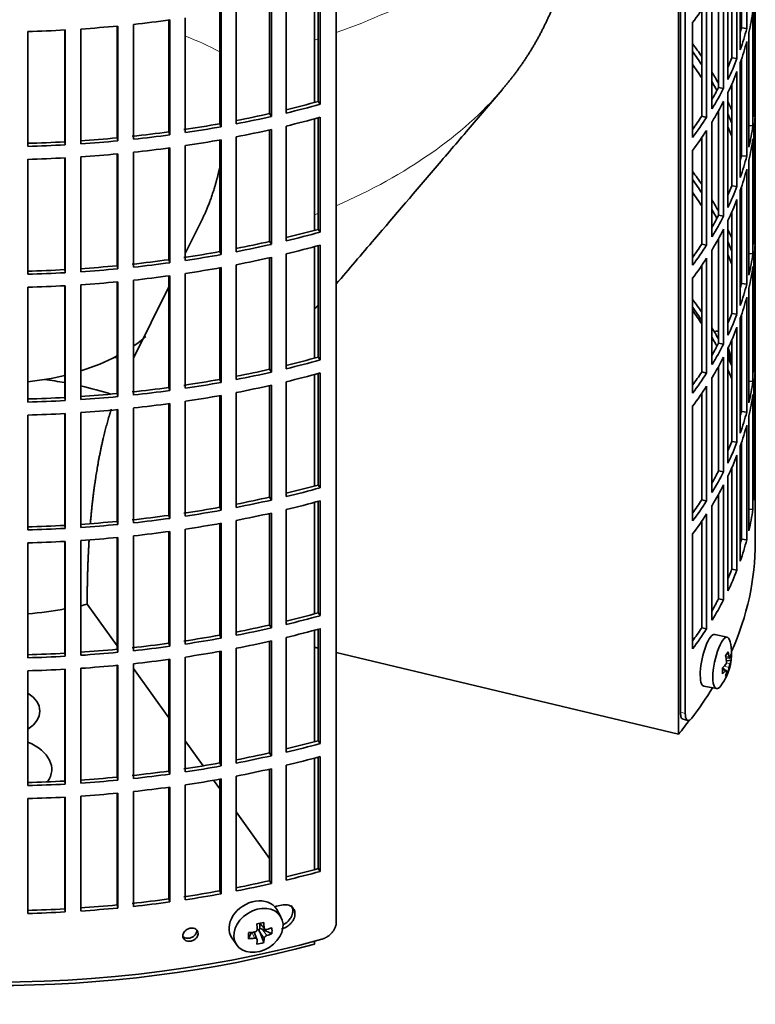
# Model space of a CAD drawing. Header units: millimetres. Extents: x 450 to 1334, y -1662 to 1534.
# Tile 4 of 28: x 1190 to 1328, y -1599 to -1413. Entities that reach past the tile are written whole.
import ezdxf

# ---------------------------------------------------------------- set-up
doc = ezdxf.new("R2010")
doc.units = ezdxf.units.MM
for name, color, linetype in [('M5X8_UNI7687', 7, 'Continuous'), ('VSI184-254_GIUNT', 7, 'Continuous'), ('VSI344-454_FILTR', 7, 'Continuous'), ('VSI344-454_SUPPO', 7, 'Continuous')]:
    doc.layers.add(name, color=color, linetype=linetype)

# ---------------------------------------------------------------- blocks, each defined once
blk = doc.blocks.new('SE4')
at = {"layer": 'M5X8_UNI7687', "color": 7, "linetype": 'Continuous', "lineweight": 35}
for p, q in [((1320.96, -1471.73), (1320.52, -1471.81)), ((1322.99, -1529.39), (1320.65, -1528.83)), ((1322.74, -1533.25), (1323.43, -1533.3)), ((1323.7, -1533.71), (1322.84, -1533.8)), ((1322.62, -1535.55), (1322.1, -1535.16)), ((1322.81, -1535.62), (1322.11, -1535.37)), ((1323.14, -1535.94), (1322.82, -1535.71)), ((1318.59, -1538.62), (1320.96, -1539.04)), ((1238.94, -1582.07), (1238.14, -1580.68)), ((1234.87, -1583.27), (1235.87, -1584.34)), ((1234.99, -1583.41), (1234.99, -1584.26)), ((1232.85, -1586.16), (1233.37, -1584.98)), ((1234.42, -1586.26), (1233.87, -1584.92)), ((1234.82, -1584.45), (1234.4, -1584.53)), ((1235.69, -1586.91), (1234.93, -1584.89)), ((1237.24, -1585.24), (1235.39, -1584.39)), ((1229.69, -1586.01), (1230.6, -1587.33))]:
    blk.add_line(p, q, dxfattribs=at)
at = {"layer": 'M5X8_UNI7687', "color": 4, "linetype": 'Continuous', "lineweight": 9}
for p, q in [((1322.7, -1533.03), (1323.33, -1533.08)), ((1322.68, -1535.69), (1322.11, -1535.49)), ((1323.33, -1535.05), (1322.39, -1534.84)), ((1322.81, -1534.22), (1323.5, -1534.38)), ((1234.96, -1583.25), (1235.78, -1584.12)), ((1233.98, -1586.07), (1233.52, -1584.97)), ((1235.78, -1586.09), (1234.93, -1584.89)), ((1235.39, -1584.39), (1236.25, -1585.59))]:
    blk.add_line(p, q, dxfattribs=at)
at = {"layer": 'M5X8_UNI7687', "color": 7, "linetype": 'Continuous', "lineweight": 35}
for centre, start, end in [((1313.79, -1478.27), 0.9618, 20.2466), ((1313.79, -1532.5), 323.0972, 13.1681)]:
    blk.add_arc(centre, 10, start, end, dxfattribs=at)
for centre, major_axis, ratio, start_param, end_param in [((1321.96, -1476.56), (1.01, -4.83), 0.279258, 2.875662, 3.13351), ((1321.96, -1476.56), (1.01, -4.83), 0.279258, 1.309438, 1.74625), ((1319.61, -1533.72), (1.03, 4.89), 0.279258, 0, 3.149676), ((1321.96, -1534.22), (-1.01, -4.83), 0.279258, 2.602715, 6.283185), ((1319.61, -1533.72), (1.03, 4.89), 0.279258, 6.275102, 6.283185), ((1315.86, -1535.44), (7.56, 5.34), 0.305094, -0.70884, -0.559147), ((1313.74, -1532.58), (9.07, -4.21), 0.788675, 0.472009, 0.586568), ((1313.85, -1532.42), (7.78, -6.28), 0.739997, 0.659835, 0.774395), ((1313.8, -1532.63), (9.95, 0.98), 0.550814, -0.283422, -0.168863), ((1313.8, -1532.37), (9.95, -1.02), 0.599492, 6.115611, 6.23017), ((1314.81, -1534.6), (8.32, 4.07), 0.785719, 5.841156, 5.990848), ((1313.8, -1532.63), (9.95, 0.98), 0.550814, -0.64024, -0.525681), ((1316.91, -1531.27), (3.38, -8.62), 0.459156, 0.788486, 0.938178), ((1313.8, -1532.37), (9.95, -1.02), 0.599492, -0.524392, -0.409833), ((1313.85, -1532.42), (7.78, -6.28), 0.739997, 0.303018, 0.417577), ((1313.74, -1532.58), (9.07, -4.21), 0.788675, 0.115191, 0.22975), ((1315.86, -1530.43), (6.53, -6.56), 0.631658, 0.068863, 0.218555), ((1321.96, -1534.22), (-1.01, -4.83), 0.279258, 0, 0.538878), ((1233.85, -1583.24), (4.23, 2.67), 0.767256, 0, 3.174849), ((1233.85, -1583.24), (4.23, 2.67), 0.767256, 6.249929, 6.283185), ((1232.48, -1583.58), (9.07, 1.85), 0.019763, -1.362564, -1.212872), ((1231.88, -1579.85), (1.53, -9.88), 0.211325, 1.060011, 1.174571), ((1231.58, -1579.91), (2.6, -9.66), 0.345066, 1.029371, 1.14393), ((1231.73, -1580.01), (9.99, 0.35), 0.508283, -1.119427, -1.004868), ((1229.6, -1581.68), (5.99, -7.06), 0.675161, 0.597011, 0.746703), ((1235.36, -1580.47), (-1.49, -9.14), 0.222064, -1.011937, -0.862245), ((1231.73, -1580.01), (9.99, 0.35), 0.508283, 4.80694, 4.9215), ((1235.23, -1584.56), (-0.426, -0.263), 0.771805, 4.793187, 5.319985), ((1235.4, -1584.8), (-0.389, 0.866), 0.498877, 0.936528, 1.454729), ((1235.4, -1584.8), (-0.787, 0.46), 0.398513, 4.948942, 5.467143), ((1231.73, -1579.76), (9.99, -0.39), 0.642024, -1.076849, -0.96229), ((1231.73, -1579.76), (9.99, -0.39), 0.642024, 4.849519, 4.964078), ((1231.88, -1579.85), (1.53, -9.88), 0.211325, 0.703193, 0.817753), ((1232.48, -1578.57), (8.01, -4.64), 0.916989, 5.413008, 5.5627), ((1231.58, -1579.91), (2.6, -9.66), 0.345066, 0.672553, 0.787113)]:
    blk.add_ellipse(centre, major_axis=major_axis, ratio=ratio, start_param=start_param, end_param=end_param, dxfattribs=at)
blk.add_ellipse((1234.7, -1584.6), major_axis=(-4.17, -2.63), ratio=0.767256, dxfattribs=at)
for points in [[(1322.68, -1534.53), (1322.68, -1534.52), (1322.7, -1534.5), (1322.72, -1534.47), (1322.74, -1534.43), (1322.76, -1534.4), (1322.78, -1534.36), (1322.79, -1534.32), (1322.81, -1534.27), (1322.82, -1534.22), (1322.83, -1534.17), (1322.84, -1534.13), (1322.85, -1534.08), (1322.85, -1534.03), (1322.85, -1533.99), (1322.85, -1533.94), (1322.85, -1533.9), (1322.85, -1533.87), (1322.85, -1533.85)], [(1323.33, -1533.08), (1323.33, -1533.1), (1323.34, -1533.12), (1323.35, -1533.16), (1323.35, -1533.19), (1323.36, -1533.22), (1323.37, -1533.24), (1323.38, -1533.26), (1323.39, -1533.28), (1323.41, -1533.29), (1323.42, -1533.3), (1323.43, -1533.3), (1323.44, -1533.3), (1323.46, -1533.29), (1323.47, -1533.28), (1323.48, -1533.27), (1323.49, -1533.25), (1323.5, -1533.23), (1323.5, -1533.22)], [(1322.85, -1535.82), (1322.85, -1535.81), (1322.85, -1535.79), (1322.85, -1535.75), (1322.85, -1535.72), (1322.85, -1535.7), (1322.85, -1535.67), (1322.84, -1535.65), (1322.83, -1535.64), (1322.82, -1535.62), (1322.81, -1535.62), (1322.79, -1535.61), (1322.78, -1535.61), (1322.76, -1535.62), (1322.74, -1535.63), (1322.72, -1535.65), (1322.7, -1535.66), (1322.68, -1535.68), (1322.68, -1535.69)], [(1323.5, -1534.38), (1323.5, -1534.39), (1323.49, -1534.41), (1323.48, -1534.44), (1323.47, -1534.48), (1323.46, -1534.51), (1323.44, -1534.56), (1323.43, -1534.6), (1323.42, -1534.65), (1323.41, -1534.69), (1323.39, -1534.74), (1323.38, -1534.79), (1323.37, -1534.84), (1323.36, -1534.88), (1323.35, -1534.93), (1323.35, -1534.97), (1323.34, -1535.01), (1323.33, -1535.04), (1323.33, -1535.05)], [(1235.78, -1584.12), (1235.78, -1584.14), (1235.78, -1584.17), (1235.79, -1584.21), (1235.8, -1584.24), (1235.82, -1584.28), (1235.84, -1584.31), (1235.87, -1584.34), (1235.89, -1584.37), (1235.93, -1584.39), (1235.96, -1584.41), (1236, -1584.43), (1236.04, -1584.44), (1236.08, -1584.44), (1236.12, -1584.45), (1236.16, -1584.45), (1236.2, -1584.44), (1236.23, -1584.43), (1236.25, -1584.43)], [(1233.98, -1584.91), (1233.99, -1584.9), (1234.03, -1584.9), (1234.07, -1584.88), (1234.12, -1584.87), (1234.16, -1584.85), (1234.2, -1584.82), (1234.24, -1584.8), (1234.28, -1584.76), (1234.31, -1584.73), (1234.35, -1584.69), (1234.37, -1584.65), (1234.4, -1584.61), (1234.41, -1584.57), (1234.43, -1584.53), (1234.44, -1584.49), (1234.44, -1584.45), (1234.44, -1584.42), (1234.44, -1584.4)], [(1236.25, -1585.59), (1236.23, -1585.59), (1236.2, -1585.6), (1236.16, -1585.62), (1236.12, -1585.64), (1236.08, -1585.67), (1236.04, -1585.69), (1236, -1585.72), (1235.96, -1585.76), (1235.93, -1585.79), (1235.89, -1585.83), (1235.87, -1585.87), (1235.84, -1585.9), (1235.82, -1585.94), (1235.8, -1585.98), (1235.79, -1586.02), (1235.78, -1586.05), (1235.78, -1586.08), (1235.78, -1586.09)], [(1234.44, -1586.37), (1234.44, -1586.36), (1234.44, -1586.34), (1234.44, -1586.3), (1234.43, -1586.27), (1234.41, -1586.24), (1234.4, -1586.21), (1234.37, -1586.18), (1234.35, -1586.15), (1234.31, -1586.13), (1234.28, -1586.11), (1234.24, -1586.09), (1234.2, -1586.08), (1234.16, -1586.07), (1234.12, -1586.06), (1234.07, -1586.06), (1234.03, -1586.06), (1233.99, -1586.06), (1233.98, -1586.07)]]:
    blk.add_open_spline(points, degree=3, dxfattribs=at)
at = {"layer": 'VSI184-254_GIUNT', "color": 7, "linetype": 'Continuous', "lineweight": 35}
for start_param, end_param in [(-3.841652, -3.729597), (-4.214307, -3.970564), (1.760279, 1.971151)]:
    blk.add_ellipse((1184.77, -1461.7), major_axis=(-34.5, 0), ratio=0.57735, start_param=start_param, end_param=end_param, dxfattribs=at)
at = {"layer": 'VSI344-454_FILTR', "color": 7, "linetype": 'Continuous', "lineweight": 35}
for p, q in [((1328.27, -1504.16), (1328.27, -1271.46)), ((1249.35, -1583.04), (1249.35, -1361.77)), ((1315.08, -1543.75), (1315.08, -1368.68)), ((1314.18, -1543.5), (1314.18, -1372.07)), ((1326.65, -1414.69), (1326.65, -1393.05)), ((1325.67, -1414.59), (1325.67, -1396.36)), ((1325.43, -1418.69), (1325.43, -1397.05)), ((1324.81, -1420.37), (1324.81, -1398.73)), ((1323.84, -1420.23), (1323.84, -1401.08)), ((1323.11, -1424.31), (1323.11, -1402.67)), ((1322.29, -1425.97), (1322.29, -1404.33)), ((1328.26, -1427.25), (1328.26, -1405.61)), ((1245.92, -1428.44), (1245.92, -1407.44)), ((1246.33, -1428.97), (1246.33, -1407.33)), ((1321.34, -1425.79), (1321.34, -1406.1)), ((1236.79, -1430.72), (1236.79, -1409.71)), ((1237.14, -1431.27), (1237.14, -1409.63)), ((1239.9, -1430.62), (1239.9, -1408.98)), ((1320.11, -1429.83), (1320.11, -1408.19)), ((1328.01, -1431.31), (1328.01, -1409.67)), ((1227.41, -1432.63), (1227.41, -1411.6)), ((1227.69, -1433.19), (1227.69, -1411.55)), ((1230.53, -1432.65), (1230.53, -1411.02)), ((1318.17, -1431.23), (1318.17, -1411.2)), ((1319.09, -1431.45), (1319.09, -1409.81)), ((1327.8, -1433.03), (1327.8, -1411.39)), ((1217.82, -1434.16), (1217.82, -1413.11)), ((1218.03, -1434.72), (1218.03, -1413.09)), ((1220.93, -1434.31), (1220.93, -1412.67)), ((1191.26, -1436.89), (1191.26, -1415.26)), ((1198.21, -1436.04), (1198.21, -1414.98)), ((1198.28, -1436.61), (1198.28, -1414.97)), ((1201.25, -1436.43), (1201.25, -1414.79)), ((1208.07, -1435.29), (1208.07, -1414.24)), ((1208.21, -1435.87), (1208.21, -1414.23)), ((1211.15, -1435.57), (1211.15, -1413.93)), ((1316.46, -1435.21), (1316.46, -1413.58)), ((1325.67, -1414.59), (1326.65, -1414.69)), ((1326.65, -1438.77), (1326.65, -1417.14)), ((1327.07, -1437.07), (1327.07, -1415.43)), ((1323.84, -1420.23), (1324.81, -1420.37)), ((1325.67, -1438.67), (1325.67, -1420.44)), ((1325.43, -1442.77), (1325.43, -1421.13)), ((1324.81, -1444.46), (1324.81, -1422.82)), ((1321.34, -1425.79), (1322.29, -1425.97)), ((1323.84, -1444.32), (1323.84, -1425.17)), ((1323.11, -1448.4), (1323.11, -1426.76)), ((1328.01, -1427.25), (1328.26, -1427.25)), ((1245.92, -1428.44), (1246.33, -1428.97)), ((1322.29, -1450.05), (1322.29, -1428.42)), ((1328.26, -1451.34), (1328.26, -1429.7)), ((1236.79, -1430.72), (1237.14, -1431.27)), ((1245.92, -1452.53), (1245.92, -1431.53)), ((1246.33, -1453.05), (1246.33, -1431.42)), ((1318.17, -1431.23), (1319.09, -1431.45)), ((1321.34, -1449.87), (1321.34, -1430.19)), ((1227.41, -1432.63), (1227.69, -1433.19)), ((1236.79, -1454.81), (1236.79, -1433.79)), ((1237.14, -1455.35), (1237.14, -1433.71)), ((1239.9, -1454.71), (1239.9, -1433.07)), ((1320.11, -1453.92), (1320.11, -1432.28)), ((1327.07, -1432.98), (1327.8, -1433.03)), ((1328.01, -1455.4), (1328.01, -1433.76)), ((1208.07, -1435.29), (1208.21, -1435.87)), ((1217.82, -1434.16), (1218.03, -1434.72)), ((1227.41, -1456.72), (1227.41, -1435.69)), ((1227.69, -1457.27), (1227.69, -1435.64)), ((1230.53, -1456.74), (1230.53, -1435.1)), ((1318.17, -1455.32), (1318.17, -1435.28)), ((1319.09, -1455.53), (1319.09, -1433.9)), ((1327.8, -1457.12), (1327.8, -1435.48)), ((1198.21, -1436.04), (1198.28, -1436.61)), ((1217.82, -1458.24), (1217.82, -1437.2)), ((1218.03, -1458.81), (1218.03, -1437.17)), ((1220.93, -1458.39), (1220.93, -1436.76)), ((1191.26, -1460.98), (1191.26, -1439.34)), ((1198.21, -1460.12), (1198.21, -1439.06)), ((1198.28, -1460.7), (1198.28, -1439.06)), ((1201.25, -1460.52), (1201.25, -1438.88)), ((1208.07, -1459.38), (1208.07, -1438.33)), ((1208.21, -1459.95), (1208.21, -1438.32)), ((1211.15, -1459.65), (1211.15, -1438.02)), ((1316.46, -1459.3), (1316.46, -1437.66)), ((1325.67, -1438.67), (1326.65, -1438.77)), ((1326.65, -1462.86), (1326.65, -1441.22)), ((1327.07, -1461.15), (1327.07, -1439.52)), ((1323.84, -1444.32), (1324.81, -1444.46)), ((1325.67, -1462.76), (1325.67, -1444.53)), ((1325.43, -1466.86), (1325.43, -1445.22)), ((1324.81, -1468.54), (1324.81, -1446.91)), ((1321.34, -1449.87), (1322.29, -1450.05)), ((1323.84, -1468.4), (1323.84, -1449.25)), ((1323.11, -1472.48), (1323.11, -1450.85)), ((1328.01, -1451.33), (1328.26, -1451.34)), ((1245.92, -1452.53), (1246.33, -1453.05)), ((1321.34, -1473.96), (1321.34, -1454.27)), ((1322.29, -1474.14), (1322.29, -1452.5)), ((1328.26, -1475.42), (1328.26, -1453.79)), ((1236.79, -1454.81), (1237.14, -1455.35)), ((1245.92, -1476.61), (1245.92, -1455.62)), ((1246.33, -1477.14), (1246.33, -1455.5)), ((1318.17, -1455.32), (1319.09, -1455.53)), ((1227.41, -1456.72), (1227.69, -1457.27)), ((1236.79, -1478.9), (1236.79, -1457.88)), ((1237.14, -1479.44), (1237.14, -1457.8)), ((1239.9, -1478.79), (1239.9, -1457.16)), ((1319.09, -1479.62), (1319.09, -1457.98)), ((1320.11, -1478), (1320.11, -1456.36)), ((1327.07, -1457.07), (1327.8, -1457.12)), ((1328.01, -1479.48), (1328.01, -1457.85)), ((1208.07, -1459.38), (1208.21, -1459.95)), ((1217.82, -1458.24), (1218.03, -1458.81)), ((1227.41, -1480.8), (1227.41, -1459.77)), ((1227.69, -1481.36), (1227.69, -1459.72)), ((1230.53, -1480.83), (1230.53, -1459.19)), ((1318.17, -1479.4), (1318.17, -1459.37)), ((1327.8, -1481.2), (1327.8, -1459.56)), ((1198.21, -1460.12), (1198.28, -1460.7)), ((1217.82, -1482.33), (1217.82, -1461.29)), ((1218.03, -1482.9), (1218.03, -1461.26)), ((1220.93, -1482.48), (1220.93, -1460.84)), ((1191.26, -1485.07), (1191.26, -1463.43)), ((1198.21, -1484.21), (1198.21, -1463.15)), ((1198.28, -1484.78), (1198.28, -1463.15)), ((1201.25, -1484.6), (1201.25, -1462.97)), ((1208.07, -1483.47), (1208.07, -1462.42)), ((1208.21, -1484.04), (1208.21, -1462.4)), ((1211.15, -1483.74), (1211.15, -1462.1)), ((1316.46, -1483.39), (1316.46, -1461.75)), ((1325.67, -1462.76), (1326.65, -1462.86)), ((1326.65, -1486.95), (1326.65, -1465.31)), ((1327.07, -1485.24), (1327.07, -1463.6)), ((1323.84, -1468.4), (1324.81, -1468.54)), ((1325.67, -1486.85), (1325.67, -1468.62)), ((1325.43, -1490.95), (1325.43, -1469.31)), ((1324.81, -1492.63), (1324.81, -1470.99)), ((1321.34, -1473.96), (1322.29, -1474.14)), ((1323.84, -1492.49), (1323.84, -1473.34)), ((1323.11, -1496.57), (1323.11, -1474.93)), ((1328.01, -1475.42), (1328.26, -1475.42)), ((1245.92, -1476.61), (1246.33, -1477.14)), ((1321.34, -1498.05), (1321.34, -1478.36)), ((1322.29, -1498.23), (1322.29, -1476.59)), ((1328.26, -1499.51), (1328.26, -1477.87)), ((1236.79, -1478.9), (1237.14, -1479.44)), ((1245.92, -1500.7), (1245.92, -1479.7)), ((1246.33, -1501.23), (1246.33, -1479.59)), ((1318.17, -1479.4), (1319.09, -1479.62)), ((1227.41, -1480.8), (1227.69, -1481.36)), ((1236.79, -1502.98), (1236.79, -1481.97)), ((1237.14, -1503.53), (1237.14, -1481.89)), ((1239.9, -1502.88), (1239.9, -1481.24)), ((1319.09, -1503.71), (1319.09, -1482.07)), ((1320.11, -1502.09), (1320.11, -1480.45)), ((1327.07, -1481.16), (1327.8, -1481.2)), ((1328.01, -1503.57), (1328.01, -1481.93)), ((1208.07, -1483.47), (1208.21, -1484.04)), ((1217.82, -1482.33), (1218.03, -1482.9)), ((1227.41, -1504.89), (1227.41, -1483.86)), ((1227.69, -1505.45), (1227.69, -1483.81)), ((1230.53, -1504.91), (1230.53, -1483.28)), ((1318.17, -1503.49), (1318.17, -1483.46)), ((1327.8, -1505.29), (1327.8, -1483.65)), ((1198.21, -1484.21), (1198.28, -1484.78)), ((1217.82, -1506.42), (1217.82, -1485.37)), ((1218.03, -1506.98), (1218.03, -1485.35)), ((1220.93, -1506.57), (1220.93, -1484.93)), ((1191.26, -1509.15), (1191.26, -1487.52)), ((1198.21, -1508.3), (1198.21, -1487.24)), ((1198.28, -1508.87), (1198.28, -1487.23)), ((1201.25, -1508.69), (1201.25, -1487.05)), ((1208.07, -1507.55), (1208.07, -1486.5)), ((1208.21, -1508.13), (1208.21, -1486.49)), ((1211.15, -1507.83), (1211.15, -1486.19)), ((1316.46, -1507.47), (1316.46, -1485.84)), ((1325.67, -1486.85), (1326.65, -1486.95)), ((1326.65, -1511.03), (1326.65, -1489.4)), ((1327.07, -1509.33), (1327.07, -1487.69)), ((1323.84, -1492.49), (1324.81, -1492.63)), ((1325.67, -1510.93), (1325.67, -1492.7)), ((1324.81, -1516.72), (1324.81, -1495.08)), ((1325.43, -1515.03), (1325.43, -1493.39)), ((1321.34, -1498.05), (1322.29, -1498.23)), ((1323.84, -1516.58), (1323.84, -1497.43)), ((1323.11, -1520.66), (1323.11, -1499.02)), ((1328.01, -1499.51), (1328.26, -1499.51)), ((1245.92, -1500.7), (1246.33, -1501.23)), ((1321.34, -1522.13), (1321.34, -1502.45)), ((1322.29, -1522.31), (1322.29, -1500.68)), ((1236.79, -1502.98), (1237.14, -1503.53)), ((1245.92, -1524.79), (1245.92, -1503.79)), ((1246.33, -1525.31), (1246.33, -1503.68)), ((1318.17, -1503.49), (1319.09, -1503.71)), ((1227.41, -1504.89), (1227.69, -1505.45)), ((1236.79, -1527.07), (1236.79, -1506.05)), ((1237.14, -1527.61), (1237.14, -1505.97)), ((1239.9, -1526.97), (1239.9, -1505.33)), ((1319.09, -1527.79), (1319.09, -1506.16)), ((1320.11, -1526.18), (1320.11, -1504.54)), ((1327.07, -1505.24), (1327.8, -1505.29)), ((1208.07, -1507.55), (1208.21, -1508.13)), ((1217.82, -1506.42), (1218.03, -1506.98)), ((1227.41, -1528.98), (1227.41, -1507.95)), ((1227.69, -1529.53), (1227.69, -1507.9)), ((1230.53, -1529), (1230.53, -1507.36)), ((1318.17, -1527.58), (1318.17, -1507.54)), ((1328.27, -1511.51), (1328.27, -1506.61)), ((1198.21, -1508.3), (1198.28, -1508.87)), ((1217.82, -1530.5), (1217.82, -1509.46)), ((1218.03, -1531.07), (1218.03, -1509.43)), ((1220.93, -1530.65), (1220.93, -1509.02)), ((1316.46, -1531.56), (1316.46, -1509.92)), ((1191.26, -1533.24), (1191.26, -1511.6)), ((1198.21, -1532.38), (1198.21, -1511.32)), ((1198.28, -1532.96), (1198.28, -1511.32)), ((1201.25, -1532.78), (1201.25, -1511.14)), ((1208.07, -1531.64), (1208.07, -1510.59)), ((1208.21, -1532.21), (1208.21, -1510.58)), ((1211.15, -1531.91), (1211.15, -1510.28)), ((1325.67, -1510.93), (1326.65, -1511.03)), ((1323.84, -1516.58), (1324.81, -1516.72)), ((1321.34, -1522.13), (1322.29, -1522.31)), ((1245.92, -1524.79), (1246.33, -1525.31)), ((1236.79, -1527.07), (1237.14, -1527.61)), ((1245.92, -1548.87), (1245.92, -1527.88)), ((1246.33, -1549.4), (1246.33, -1527.76)), ((1318.17, -1527.58), (1319.09, -1527.79)), ((1227.41, -1528.98), (1227.69, -1529.53)), ((1236.79, -1551.16), (1236.79, -1530.14)), ((1237.14, -1551.7), (1237.14, -1530.06)), ((1239.9, -1551.05), (1239.9, -1529.42)), ((1208.07, -1531.64), (1208.21, -1532.21)), ((1217.82, -1530.5), (1218.03, -1531.07)), ((1227.41, -1553.06), (1227.41, -1532.03)), ((1227.69, -1553.62), (1227.69, -1531.98)), ((1230.53, -1553.09), (1230.53, -1531.45)), ((1198.21, -1532.38), (1198.28, -1532.96)), ((1217.82, -1554.59), (1217.82, -1533.55)), ((1218.03, -1555.16), (1218.03, -1533.52)), ((1220.93, -1554.74), (1220.93, -1533.1)), ((1191.26, -1557.33), (1191.26, -1535.69)), ((1198.21, -1556.47), (1198.21, -1535.41)), ((1198.28, -1557.04), (1198.28, -1535.41)), ((1201.25, -1556.86), (1201.25, -1535.23)), ((1208.07, -1555.73), (1208.07, -1534.68)), ((1208.21, -1556.3), (1208.21, -1534.66)), ((1211.15, -1556), (1211.15, -1534.36)), ((1314.66, -1544.83), (1315.56, -1545.07)), ((1245.92, -1548.87), (1246.33, -1549.4)), ((1236.79, -1551.16), (1237.14, -1551.7)), ((1245.92, -1572.96), (1245.92, -1551.96)), ((1246.33, -1573.49), (1246.33, -1551.85)), ((1227.41, -1553.06), (1227.69, -1553.62)), ((1236.79, -1575.24), (1236.79, -1554.23)), ((1237.14, -1575.79), (1237.14, -1554.15)), ((1239.9, -1575.14), (1239.9, -1553.5)), ((1208.07, -1555.73), (1208.21, -1556.3)), ((1217.82, -1554.59), (1218.03, -1555.16)), ((1227.41, -1577.15), (1227.41, -1556.12)), ((1227.69, -1577.71), (1227.69, -1556.07)), ((1230.53, -1577.17), (1230.53, -1555.54)), ((1198.21, -1556.47), (1198.28, -1557.04)), ((1217.82, -1578.68), (1217.82, -1557.63)), ((1218.03, -1579.24), (1218.03, -1557.61)), ((1220.93, -1578.83), (1220.93, -1557.19)), ((1191.26, -1581.41), (1191.26, -1559.78)), ((1198.21, -1580.56), (1198.21, -1559.5)), ((1198.28, -1581.13), (1198.28, -1559.49)), ((1201.25, -1580.95), (1201.25, -1559.31)), ((1208.07, -1579.81), (1208.07, -1558.76)), ((1208.21, -1580.39), (1208.21, -1558.75)), ((1211.15, -1580.09), (1211.15, -1558.45)), ((1245.92, -1572.96), (1246.33, -1573.49)), ((1236.79, -1575.24), (1237.14, -1575.79)), ((1227.41, -1577.15), (1227.69, -1577.71)), ((1208.07, -1579.81), (1208.21, -1580.39)), ((1217.82, -1578.68), (1218.03, -1579.24)), ((1198.21, -1580.56), (1198.28, -1581.13))]:
    blk.add_line(p, q, dxfattribs=at)
at = {"layer": 'VSI344-454_FILTR', "color": 4, "linetype": 'Continuous', "lineweight": 9}
for p, q in [((1315.08, -1543.75), (1314.18, -1543.5)), ((1223.35, -1585.18), (1223.09, -1584.63))]:
    blk.add_line(p, q, dxfattribs=at)
at = {"layer": 'VSI344-454_FILTR', "color": 7, "linetype": 'Continuous', "lineweight": 35}
for centre, major_axis, start_param, end_param in [((1184.77, -1380.67), (143.5, 0), -0.40848, -0.359465), ((1184.77, -1404.75), (143.5, 0), -0.129227, -0.080212), ((1184.77, -1332.49), (143.5, 0), -1.385871, -1.336842), ((1184.77, -1426.39), (142.5, 0), 0.149853, 0.160574), ((1184.77, -1332.49), (143.5, 0), 4.757688, 4.806717), ((1184.77, -1332.49), (143.5, 0), -1.455685, -1.406655), ((1184.77, -1402.3), (142.5, 0), -0.161977, -0.149853), ((1184.77, -1402.3), (143.5, 0), -0.199041, -0.150025), ((1184.77, -1404.75), (143.5, 0), -0.199041, -0.150025), ((1184.77, -1450.48), (143.5, 0), 0.37741, 0.40848), ((1184.77, -1450.48), (142.5, 0), 0.359293, 0.39195), ((1184.77, -1402.3), (142.5, 0), -0.24208, -0.219666), ((1184.77, -1402.3), (143.5, 0), -0.268854, -0.219838), ((1184.77, -1452.93), (142.5, 0), 0.359293, 0.39195), ((1184.77, -1450.48), (143.5, 0), 0.312025, 0.338667), ((1184.77, -1404.75), (143.5, 0), -0.268854, -0.219838), ((1184.77, -1450.48), (142.5, 0), 0.297119, 0.318145), ((1184.77, -1402.3), (142.5, 0), -0.318145, -0.28948), ((1184.77, -1402.3), (143.5, 0), -0.338667, -0.289652), ((1184.77, -1426.39), (143.5, 0), 6.223771, 6.272786), ((1184.77, -1354.13), (142.5, 0), -1.17351, -1.127231), ((1184.77, -1354.13), (143.5, 0), -1.176432, -1.127403), ((1184.77, -1404.75), (143.5, 0), -0.338667, -0.289652), ((1184.77, -1450.48), (143.5, 0), 0.248961, 0.268854), ((1184.77, -1428.84), (143.5, 0), 6.223771, 6.272786), ((1184.77, -1354.13), (142.5, 0), -1.243883, -1.197044), ((1184.77, -1354.13), (143.5, 0), -1.246245, -1.197216), ((1184.77, -1356.58), (143.5, 0), -1.176432, -1.127403), ((1184.77, -1402.3), (142.5, 0), -0.39195, -0.359293), ((1184.77, -1402.3), (143.5, 0), -0.40848, -0.359465), ((1184.77, -1450.48), (142.5, 0), 0.219666, 0.24208), ((1184.77, -1354.13), (142.5, 0), -1.31623, -1.266857), ((1184.77, -1354.13), (143.5, 0), -1.316058, -1.267029), ((1184.77, -1356.58), (143.5, 0), -1.246245, -1.197216), ((1184.77, -1452.93), (142.5, 0), 0.219666, 0.24208), ((1184.77, -1426.39), (143.5, 0), -0.129227, -0.080212), ((1184.77, -1354.13), (142.5, 0), -1.455857, -1.406483), ((1184.77, -1354.13), (142.5, 0), -1.386044, -1.33667), ((1184.77, -1354.13), (143.5, 0), -1.385871, -1.336842), ((1184.77, -1356.58), (143.5, 0), -1.316058, -1.267029), ((1184.77, -1404.75), (143.5, 0), -0.40848, -0.359465), ((1184.77, -1450.48), (143.5, 0), 0.190538, 0.199041), ((1184.77, -1428.84), (143.5, 0), -0.129227, -0.080212), ((1184.77, -1354.13), (142.5, 0), 4.757515, 4.806889), ((1184.77, -1354.13), (143.5, 0), 4.757688, 4.806717), ((1184.77, -1354.13), (143.5, 0), -1.455685, -1.406655), ((1184.77, -1356.58), (143.5, 0), -1.385871, -1.336842), ((1184.77, -1450.48), (142.5, 0), 0.149853, 0.160574), ((1184.77, -1356.58), (143.5, 0), 4.757688, 4.806717), ((1184.77, -1356.58), (143.5, 0), -1.455685, -1.406655), ((1184.77, -1426.39), (142.5, 0), -0.161977, -0.149853), ((1184.77, -1426.39), (143.5, 0), -0.199041, -0.150025), ((1184.77, -1428.84), (143.5, 0), -0.199041, -0.150025), ((1184.77, -1474.56), (143.5, 0), 0.37741, 0.40848), ((1184.77, -1474.56), (142.5, 0), 0.359293, 0.39195), ((1184.77, -1426.39), (142.5, 0), -0.24208, -0.219666), ((1184.77, -1426.39), (143.5, 0), -0.268854, -0.219838), ((1184.77, -1477.01), (142.5, 0), 0.359293, 0.39195), ((1184.77, -1474.56), (143.5, 0), 0.312025, 0.338667), ((1184.77, -1428.84), (143.5, 0), -0.268854, -0.219838), ((1184.77, -1474.56), (142.5, 0), 0.297119, 0.318145), ((1184.77, -1426.39), (142.5, 0), -0.318145, -0.28948), ((1184.77, -1426.39), (143.5, 0), -0.338667, -0.289652), ((1184.77, -1450.48), (143.5, 0), 6.223771, 6.272786), ((1184.77, -1378.22), (142.5, 0), -1.17351, -1.127231), ((1184.77, -1378.22), (143.5, 0), -1.176432, -1.127403), ((1184.77, -1428.84), (143.5, 0), -0.338667, -0.289652), ((1184.77, -1474.56), (143.5, 0), 0.248961, 0.268854), ((1184.77, -1452.93), (143.5, 0), 6.223771, 6.272786), ((1184.77, -1378.22), (142.5, 0), -1.243883, -1.197044), ((1184.77, -1378.22), (143.5, 0), -1.246245, -1.197216), ((1184.77, -1380.67), (143.5, 0), -1.176432, -1.127403), ((1184.77, -1426.39), (142.5, 0), -0.39195, -0.359293), ((1184.77, -1426.39), (143.5, 0), -0.40848, -0.359465), ((1184.77, -1474.56), (142.5, 0), 0.219666, 0.24208), ((1184.77, -1378.22), (142.5, 0), -1.31623, -1.266857), ((1184.77, -1378.22), (143.5, 0), -1.316058, -1.267029), ((1184.77, -1380.67), (143.5, 0), -1.246245, -1.197216), ((1184.77, -1428.84), (143.5, 0), -0.40848, -0.359465), ((1184.77, -1477.01), (142.5, 0), 0.219666, 0.24208), ((1184.77, -1450.48), (143.5, 0), -0.129227, -0.080212), ((1184.77, -1378.22), (142.5, 0), -1.455857, -1.406483), ((1184.77, -1378.22), (142.5, 0), -1.386044, -1.33667), ((1184.77, -1378.22), (143.5, 0), -1.385871, -1.336842), ((1184.77, -1380.67), (143.5, 0), -1.316058, -1.267029), ((1184.77, -1474.56), (143.5, 0), 0.190538, 0.199041), ((1184.77, -1452.93), (143.5, 0), -0.129227, -0.080212), ((1184.77, -1378.22), (142.5, 0), 4.757515, 4.806889), ((1184.77, -1378.22), (143.5, 0), 4.757688, 4.806717), ((1184.77, -1378.22), (143.5, 0), -1.455685, -1.406655), ((1184.77, -1380.67), (143.5, 0), -1.385871, -1.336842), ((1184.77, -1474.56), (142.5, 0), 0.149853, 0.160574), ((1184.77, -1380.67), (143.5, 0), 4.757688, 4.806717), ((1184.77, -1380.67), (143.5, 0), -1.455685, -1.406655), ((1184.77, -1450.48), (142.5, 0), -0.161977, -0.149853), ((1184.77, -1450.48), (143.5, 0), -0.199041, -0.150025), ((1184.77, -1452.93), (143.5, 0), -0.199041, -0.150025), ((1184.77, -1498.65), (143.5, 0), 0.37741, 0.40848), ((1184.77, -1498.65), (142.5, 0), 0.359293, 0.39195), ((1184.77, -1450.48), (142.5, 0), -0.24208, -0.219666), ((1184.77, -1450.48), (143.5, 0), -0.268854, -0.219838), ((1184.77, -1498.65), (143.5, 0), 0.312025, 0.338667), ((1184.77, -1452.93), (143.5, 0), -0.268854, -0.219838), ((1184.77, -1498.65), (142.5, 0), 0.297119, 0.318145), ((1184.77, -1450.48), (142.5, 0), -0.318145, -0.28948), ((1184.77, -1450.48), (143.5, 0), -0.338667, -0.289652), ((1184.77, -1474.56), (143.5, 0), 6.223771, 6.272786), ((1184.77, -1402.3), (142.5, 0), -1.17351, -1.127231), ((1184.77, -1402.3), (143.5, 0), -1.176432, -1.127403), ((1184.77, -1452.93), (143.5, 0), -0.338667, -0.289652), ((1184.77, -1498.65), (143.5, 0), 0.248961, 0.268854), ((1184.77, -1477.01), (143.5, 0), 6.223771, 6.272786), ((1184.77, -1402.3), (142.5, 0), -1.243883, -1.197044), ((1184.77, -1402.3), (143.5, 0), -1.246245, -1.197216), ((1184.77, -1404.75), (143.5, 0), -1.176432, -1.127403), ((1184.77, -1450.48), (142.5, 0), -0.39195, -0.359293), ((1184.77, -1450.48), (143.5, 0), -0.40848, -0.359465), ((1184.77, -1498.65), (142.5, 0), 0.219666, 0.24208), ((1184.77, -1402.3), (142.5, 0), -1.31623, -1.266857), ((1184.77, -1402.3), (143.5, 0), -1.316058, -1.267029), ((1184.77, -1404.75), (143.5, 0), -1.246245, -1.197216), ((1184.77, -1452.93), (143.5, 0), -0.40848, -0.359465), ((1184.77, -1474.56), (143.5, 0), -0.129227, -0.080212), ((1184.77, -1402.3), (142.5, 0), -1.455857, -1.406483), ((1184.77, -1402.3), (142.5, 0), -1.386044, -1.33667), ((1184.77, -1402.3), (143.5, 0), -1.385871, -1.336842), ((1184.77, -1404.75), (143.5, 0), -1.316058, -1.267029), ((1184.77, -1498.65), (143.5, 0), 0.190538, 0.199041), ((1184.77, -1477.01), (143.5, 0), -0.129227, -0.080212), ((1184.77, -1402.3), (142.5, 0), 4.757515, 4.806889), ((1184.77, -1402.3), (143.5, 0), 4.757688, 4.806717), ((1184.77, -1402.3), (143.5, 0), -1.455685, -1.406655), ((1184.77, -1404.75), (143.5, 0), -1.385871, -1.336842), ((1184.77, -1498.65), (142.5, 0), 0.149853, 0.160574), ((1184.77, -1404.75), (143.5, 0), 4.757688, 4.806717), ((1184.77, -1404.75), (143.5, 0), -1.455685, -1.406655), ((1184.77, -1474.56), (142.5, 0), -0.160574, -0.149853), ((1184.77, -1474.56), (143.5, 0), -0.199041, -0.150025), ((1184.77, -1477.01), (143.5, 0), -0.199041, -0.150025), ((1184.77, -1474.56), (142.5, 0), -0.24208, -0.219666), ((1184.77, -1474.56), (143.5, 0), -0.268854, -0.219838), ((1184.77, -1477.01), (143.5, 0), -0.268854, -0.219838), ((1184.77, -1474.56), (142.5, 0), -0.318145, -0.28948), ((1184.77, -1474.56), (143.5, 0), -0.338667, -0.289652), ((1184.77, -1498.65), (143.5, 0), 6.223771, 6.272786), ((1184.77, -1426.39), (142.5, 0), -1.17351, -1.127231), ((1184.77, -1426.39), (143.5, 0), -1.176432, -1.127403), ((1184.77, -1477.01), (143.5, 0), -0.338667, -0.289652), ((1184.77, -1426.39), (142.5, 0), -1.243883, -1.197044), ((1184.77, -1426.39), (143.5, 0), -1.246245, -1.197216), ((1184.77, -1428.84), (143.5, 0), -1.176432, -1.127403), ((1184.77, -1474.56), (142.5, 0), -0.39195, -0.359293), ((1184.77, -1474.56), (143.5, 0), -0.40848, -0.359465), ((1184.77, -1426.39), (142.5, 0), -1.31623, -1.266857), ((1184.77, -1426.39), (143.5, 0), -1.316058, -1.267029), ((1184.77, -1428.84), (143.5, 0), -1.246245, -1.197216), ((1184.77, -1477.01), (143.5, 0), -0.40848, -0.359465), ((1184.77, -1498.65), (143.5, 0), -0.129227, -0.080212), ((1184.77, -1426.39), (142.5, 0), -1.455857, -1.406483), ((1184.77, -1426.39), (142.5, 0), -1.386044, -1.33667), ((1184.77, -1426.39), (143.5, 0), -1.385871, -1.336842), ((1184.77, -1428.84), (143.5, 0), -1.316058, -1.267029), ((1184.77, -1426.39), (142.5, 0), 4.757515, 4.806889), ((1184.77, -1426.39), (143.5, 0), 4.757688, 4.806717), ((1184.77, -1426.39), (143.5, 0), -1.455685, -1.406655), ((1184.77, -1428.84), (143.5, 0), -1.385871, -1.336842), ((1184.77, -1511.51), (143.5, 0), 3.141593, 5.158357), ((1184.77, -1428.84), (143.5, 0), 4.757688, 4.806717), ((1184.77, -1428.84), (143.5, 0), -1.455685, -1.406655), ((1184.77, -1511.51), (-143.5, 0), 2.890798, 3.141593), ((1184.77, -1498.65), (142.5, 0), -0.160574, -0.149853), ((1184.77, -1498.65), (143.5, 0), -0.199041, -0.150025), ((1184.77, -1498.65), (142.5, 0), -0.24208, -0.219666), ((1184.77, -1498.65), (143.5, 0), -0.268854, -0.219838), ((1184.77, -1498.65), (142.5, 0), -0.318145, -0.28948), ((1184.77, -1498.65), (143.5, 0), -0.338667, -0.289652), ((1184.77, -1450.48), (142.5, 0), -1.17351, -1.127231), ((1184.77, -1450.48), (143.5, 0), -1.176432, -1.127403), ((1184.77, -1450.48), (142.5, 0), -1.243883, -1.197044), ((1184.77, -1450.48), (143.5, 0), -1.246245, -1.197216), ((1184.77, -1452.93), (143.5, 0), -1.176432, -1.127403), ((1184.77, -1498.65), (142.5, 0), -0.39195, -0.359293), ((1184.77, -1498.65), (143.5, 0), -0.40848, -0.359465), ((1184.77, -1450.48), (142.5, 0), -1.31623, -1.266857), ((1184.77, -1450.48), (143.5, 0), -1.316058, -1.267029), ((1184.77, -1452.93), (143.5, 0), -1.246245, -1.197216), ((1184.77, -1450.48), (142.5, 0), -1.455857, -1.406483), ((1184.77, -1450.48), (142.5, 0), -1.386044, -1.33667), ((1184.77, -1450.48), (143.5, 0), -1.385871, -1.336842), ((1184.77, -1452.93), (143.5, 0), -1.316058, -1.267029), ((1184.77, -1450.48), (142.5, 0), 4.757515, 4.806889), ((1184.77, -1450.48), (143.5, 0), 4.757688, 4.806717), ((1184.77, -1450.48), (143.5, 0), -1.455685, -1.406655), ((1184.77, -1452.93), (143.5, 0), -1.385871, -1.336842), ((1184.77, -1452.93), (143.5, 0), 4.757688, 4.806717), ((1184.77, -1452.93), (143.5, 0), -1.455685, -1.406655), ((1184.77, -1511.51), (-143.5, 0), -3.552654, -3.478605), ((1184.77, -1474.56), (142.5, 0), -1.17351, -1.127231), ((1184.77, -1474.56), (143.5, 0), -1.176432, -1.127403), ((1184.77, -1474.56), (142.5, 0), -1.243883, -1.197044), ((1184.77, -1474.56), (143.5, 0), -1.246245, -1.197216), ((1184.77, -1477.01), (143.5, 0), -1.176432, -1.127403), ((1184.77, -1474.56), (142.5, 0), -1.31623, -1.266857), ((1184.77, -1474.56), (143.5, 0), -1.316058, -1.267029), ((1184.77, -1477.01), (143.5, 0), -1.246245, -1.197216), ((1184.77, -1474.56), (142.5, 0), -1.455857, -1.406483), ((1184.77, -1474.56), (143.5, 0), -1.455685, -1.406655), ((1184.77, -1474.56), (142.5, 0), -1.386044, -1.33667), ((1184.77, -1474.56), (143.5, 0), -1.385871, -1.336842), ((1184.77, -1477.01), (143.5, 0), -1.316058, -1.267029), ((1184.77, -1474.56), (142.5, 0), 4.757515, 4.806889), ((1184.77, -1474.56), (143.5, 0), 4.757688, 4.806717), ((1184.77, -1477.01), (143.5, 0), -1.385871, -1.336842), ((1184.77, -1477.01), (143.5, 0), 4.757688, 4.806717), ((1184.77, -1477.01), (143.5, 0), -1.455685, -1.406655), ((1184.77, -1498.65), (142.5, 0), -1.17351, -1.127231), ((1184.77, -1498.65), (143.5, 0), -1.176432, -1.127403), ((1184.77, -1498.65), (142.5, 0), -1.243883, -1.197044), ((1184.77, -1498.65), (143.5, 0), -1.246245, -1.197216), ((1184.77, -1498.65), (142.5, 0), -1.31623, -1.266857), ((1184.77, -1498.65), (143.5, 0), -1.316058, -1.267029), ((1184.77, -1498.65), (142.5, 0), -1.455857, -1.406483), ((1184.77, -1498.65), (143.5, 0), -1.455685, -1.406655), ((1184.77, -1498.65), (142.5, 0), -1.386044, -1.33667), ((1184.77, -1498.65), (143.5, 0), -1.385871, -1.336842), ((1184.77, -1503.14), (143.5, 0), -1.192685, -1.182853), ((1184.77, -1498.65), (142.5, 0), 4.757515, 4.806889), ((1184.77, -1498.65), (143.5, 0), 4.757688, 4.806717)]:
    blk.add_ellipse(centre, major_axis=major_axis, ratio=0.57735, start_param=start_param, end_param=end_param, dxfattribs=at)
for points, knots in [([(1328.27, -1506.61), (1328.27, -1506.66), (1328.27, -1506.77), (1328.26, -1506.89), (1328.26, -1506.9), (1328.26, -1506.68), (1328.26, -1506.27), (1328.26, -1505.72), (1328.26, -1505.19), (1328.26, -1504.75), (1328.27, -1504.41), (1328.27, -1504.24), (1328.27, -1504.16)], [0, 0, 0, 0, 0.064066, 0.126815, 0.254692, 0.378277, 0.50107, 0.625893, 0.749447, 0.833633, 0.916759, 1, 1, 1, 1]), ([(1328.26, -1505.39), (1328.26, -1505.47), (1328.26, -1505.69), (1328.26, -1506.02), (1328.27, -1506.36), (1328.27, -1506.53), (1328.27, -1506.61)], [0.6954056, 0.6954056, 0.6954056, 0.6954056, 0.7494469, 0.8336333, 0.9167592, 1, 1, 1, 1]), ([(1314.65, -1544.83), (1314.61, -1544.82), (1314.52, -1544.77), (1314.38, -1544.62), (1314.28, -1544.38), (1314.23, -1544.15), (1314.2, -1543.96), (1314.18, -1543.74), (1314.18, -1543.58), (1314.18, -1543.5)], [0.4220372, 0.4220372, 0.4220372, 0.4220372, 0.49974, 0.6239375, 0.7501535, 0.8127421, 0.8748331, 0.9370469, 1, 1, 1, 1]), ([(1315.08, -1543.75), (1315.08, -1543.79), (1315.09, -1543.88), (1315.09, -1544.01), (1315.1, -1544.14), (1315.11, -1544.25), (1315.13, -1544.36), (1315.15, -1544.47), (1315.2, -1544.64), (1315.29, -1544.86), (1315.44, -1545.04), (1315.63, -1545.1), (1315.81, -1545.06), (1315.96, -1544.97), (1316.08, -1544.88), (1316.19, -1544.76), (1316.27, -1544.67), (1316.31, -1544.62)], [0, 0, 0, 0, 0.036092, 0.07186, 0.10742, 0.142884, 0.178369, 0.213992, 0.249865, 0.376032, 0.500265, 0.624304, 0.750267, 0.812832, 0.874898, 0.937082, 1, 1, 1, 1]), ([(1239.05, -1584.32), (1239.19, -1584.28), (1239.48, -1584.2), (1239.91, -1584), (1240.32, -1583.73), (1240.71, -1583.4), (1241.08, -1582.96), (1241.46, -1582.31), (1241.65, -1581.47), (1241.48, -1580.73), (1241.02, -1580.11), (1240.23, -1579.69), (1239.43, -1579.79), (1239.05, -1579.83)], [0, 0, 0, 0, 0.053459, 0.108873, 0.166241, 0.225564, 0.286842, 0.368684, 0.501097, 0.624779, 0.701219, 0.857925, 1, 1, 1, 1]), ([(1240.87, -1579.92), (1240.91, -1579.97), (1241.1, -1580.26), (1241.26, -1580.9), (1241.08, -1581.72), (1240.62, -1582.57), (1240.01, -1583.19), (1239.47, -1583.47), (1239.33, -1583.53)], [0.3390411, 0.3390411, 0.3390411, 0.3390411, 0.3686839, 0.5010967, 0.6247787, 0.7012187, 0.8579249, 0.9145567, 0.9145567, 0.9145567, 0.9145567]), ([(1246.66, -1586.26), (1246.71, -1586.24), (1246.81, -1586.21), (1246.97, -1586.16), (1247.12, -1586.1), (1247.26, -1586.03), (1247.41, -1585.95), (1247.55, -1585.87), (1247.81, -1585.71), (1248.17, -1585.43), (1248.58, -1585.01), (1248.92, -1584.54), (1249.12, -1584.13), (1249.24, -1583.79), (1249.31, -1583.54), (1249.35, -1583.29), (1249.35, -1583.12), (1249.35, -1583.04)], [0, 0, 0, 0, 0.036074, 0.071835, 0.107394, 0.142867, 0.178369, 0.214015, 0.24992, 0.375515, 0.499618, 0.623903, 0.749864, 0.812552, 0.874725, 0.937001, 1, 1, 1, 1]), ([(1220.45, -1585.73), (1220.5, -1585.79), (1220.68, -1585.94), (1221.07, -1586.1), (1221.64, -1586.11), (1222.2, -1585.93), (1222.64, -1585.63), (1222.91, -1585.28), (1223.07, -1584.96), (1223.08, -1584.74), (1223.09, -1584.63)], [0.1929745, 0.1929745, 0.1929745, 0.1929745, 0.2496847, 0.3738706, 0.4991399, 0.6219592, 0.7454545, 0.8313176, 0.915596, 1, 1, 1, 1]), ([(1220.46, -1585.63), (1220.46, -1585.52), (1220.48, -1585.3), (1220.64, -1584.98), (1220.92, -1584.64), (1221.35, -1584.33), (1221.91, -1584.16), (1222.48, -1584.16), (1222.96, -1584.36), (1223.29, -1584.71), (1223.33, -1585.03), (1223.35, -1585.18)], [0, 0, 0, 0, 0.084454, 0.168831, 0.25477, 0.378375, 0.501304, 0.626685, 0.750981, 0.875806, 1, 1, 1, 1]), ([(1223.35, -1585.18), (1223.34, -1585.29), (1223.32, -1585.51), (1223.17, -1585.84), (1222.89, -1586.18), (1222.46, -1586.49), (1221.9, -1586.67), (1221.33, -1586.66), (1220.85, -1586.46), (1220.51, -1586.1), (1220.47, -1585.79), (1220.46, -1585.63)], [0, 0, 0, 0, 0.084454, 0.168831, 0.25477, 0.378375, 0.501304, 0.626685, 0.750981, 0.875806, 1, 1, 1, 1])]:
    blk.add_open_spline(points, degree=3, knots=knots, dxfattribs=at)
at = {"layer": 'VSI344-454_SUPPO', "color": 7, "linetype": 'Continuous', "lineweight": 35}
for p, q in [((1313.79, -1547.65), (1313.79, -1373.5)), ((1245.25, -1428.62), (1245.25, -1407.62)), ((1274.59, -1433.25), (1280.58, -1426.24)), ((1245.25, -1452.71), (1245.25, -1431.71)), ((1220.93, -1457.06), (1224.15, -1450.54)), ((1245.25, -1476.8), (1245.25, -1455.8)), ((1211.15, -1476.81), (1217.82, -1463.33)), ((1245.25, -1500.88), (1245.25, -1479.88)), ((1245.25, -1524.97), (1245.25, -1503.97)), ((1202.45, -1522.96), (1202.45, -1523.15)), ((1202.45, -1523.15), (1208.07, -1531)), ((1245.25, -1549.06), (1245.25, -1528.06)), ((1245.92, -1531.42), (1245.25, -1531.26)), ((1313.79, -1547.65), (1249.35, -1532.24)), ((1211.15, -1535.29), (1217.82, -1544.59)), ((1220.93, -1548.91), (1224.3, -1553.61)), ((1245.25, -1573.14), (1245.25, -1552.14)), ((1226.25, -1556.33), (1227.41, -1557.95)), ((1230.53, -1562.29), (1236.79, -1571.03)), ((1245.25, -1587.23), (1245.25, -1586.64))]:
    blk.add_line(p, q, dxfattribs=at)
at = {"layer": 'VSI344-454_SUPPO', "color": 4, "linetype": 'Continuous', "lineweight": 9}
for centre, major_axis, start_param, end_param in [((1184.77, -1355.72), (122, 0), 5.270305, 5.645632), ((1184.77, -1446.28), (63.54, 0), 0.834953, 0.965361), ((1184.77, -1355.72), (122, 0), -1.052104, -1.045723), ((1184.77, -1398.99), (106.8, 0), 5.361828, 5.825526), ((1184.77, -1398.99), (106.8, 0), -0.968818, -0.961131), ((1184.77, -1499.07), (45, 0), 1.026301, 1.039996)]:
    blk.add_ellipse(centre, major_axis=major_axis, ratio=0.57735, start_param=start_param, end_param=end_param, dxfattribs=at)
at = {"layer": 'VSI344-454_SUPPO', "color": 7, "linetype": 'Continuous', "lineweight": 35}
for centre, major_axis, start_param, end_param in [((1184.77, -1398.99), (106.8, 0), -0.457659, -0.453595), ((1184.77, -1499.26), (-142.5, 0), 3.500885, 3.533543), ((1184.77, -1506.2), (-45, 0), 4.408949, 4.496203), ((1184.77, -1506.2), (-45, 0), 4.198439, 4.337394), ((1184.77, -1499.26), (-142.5, 0), 3.292267, 3.302166), ((1184.77, -1499.26), (45, 0), 4.857298, 5.015829), ((1184.77, -1499.26), (45, 0), -1.195801, -1.166986), ((1184.77, -1543.29), (8.75, 0), -0.73379, 0.73379), ((1184.77, -1512.73), (-142.5, 0), -3.579922, -3.543921), ((1184.77, -1554.25), (-11, 0), 2.759244, 4.080416), ((1184.77, -1512.73), (-142.5, 0), 1.132467, 2.009125)]:
    blk.add_ellipse(centre, major_axis=major_axis, ratio=0.57735, start_param=start_param, end_param=end_param, dxfattribs=at)
for points, degree, knots in [([(1294.55, -1392.4), (1294.33, -1394.85), (1293.93, -1397.25), (1293.03, -1402.7), (1291.25, -1407.76), (1289.46, -1412.81), (1286.83, -1417.41), (1284.2, -1421.99), (1280.77, -1426.01)], 2, [0.1395028, 0.1395028, 0.1395028, 0.25, 0.25, 0.5, 0.5, 0.75, 0.75, 1, 1, 1]), ([(1249.36, -1462.81), (1251.72, -1460.05), (1257.88, -1452.83), (1266.32, -1442.95), (1272.49, -1435.72), (1274.59, -1433.25)], 3, [0.1202731, 0.1202731, 0.1202731, 0.1202731, 0.3333333, 0.6666667, 0.8362131, 0.8362131, 0.8362131, 0.8362131]), ([(1227.5, -1440.5), (1227.05, -1442.54), (1226.51, -1444.37), (1225.49, -1447.84), (1224.15, -1450.54)], 2, [0.6182412, 0.6182412, 0.6182412, 0.75, 0.75, 1, 1, 1]), ([(1206.99, -1486.43), (1206.73, -1487.23), (1206.48, -1488.07), (1205.15, -1492.59), (1204.26, -1498.02), (1203.49, -1502.64), (1203.05, -1507.86)], 2, [0.2037435, 0.2037435, 0.2037435, 0.25, 0.25, 0.5, 0.5, 0.7122289, 0.7122289, 0.7122289])]:
    blk.add_open_spline(points, degree=degree, knots=knots, dxfattribs=at)
for points, degree in [([(1245.4, -1467.44), (1245.57, -1467.23), (1245.75, -1467.03), (1245.92, -1466.82)], 3), ([(1202.82, -1510.94), (1202.45, -1516.66), (1202.45, -1522.96)], 2)]:
    blk.add_open_spline(points, degree=degree, dxfattribs=at)

msp = doc.modelspace()

# ---------------------------------------------------------------- block references
msp.add_blockref('SE4', (0, 0))

doc.saveas('drawing.dxf')
